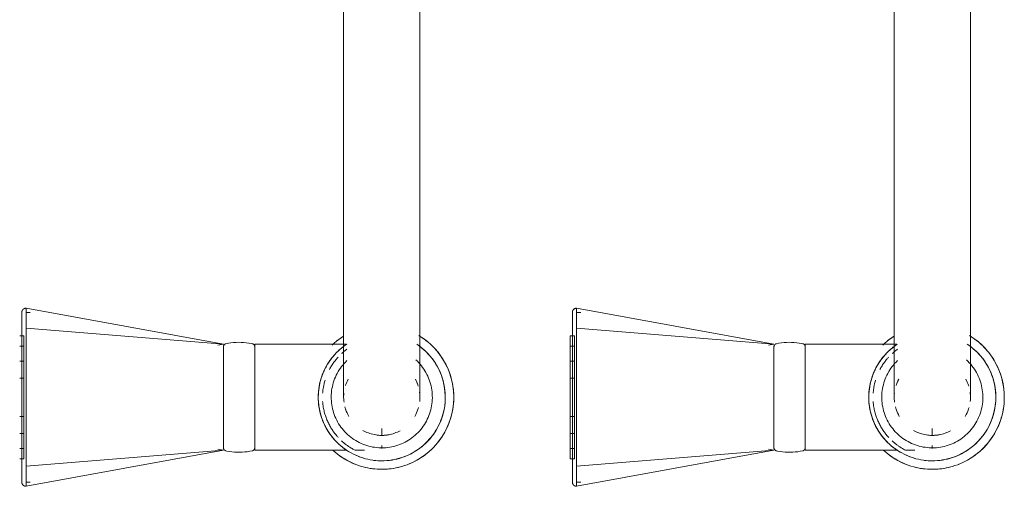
# Model space of a CAD drawing. Header units: millimetres. Extents: x -281 to 121694, y -16481 to 65128.
# Tile 42 of 256: x 14535 to 14767, y 18658 to 18768. Entities that reach past the tile are written whole.
import ezdxf

# ---------------------------------------------------------------- set-up
doc = ezdxf.new("R2010")
doc.units = ezdxf.units.MM
doc.layers.add('A--L74__VasteSanitaireVoorz', color=1, linetype='Continuous', lineweight=5)
doc.layers.add('A--L82__LosseGebruikersInvent', color=1, linetype='Continuous', lineweight=5)

# ---------------------------------------------------------------- blocks, each defined once
blk = doc.blocks.new('NLRS_82_FU_UN_spoekbak_gen_kad - spoelbak dxbxh 900x900x957-V502-L_80_ 16')
at = {"layer": 'A--L74__VasteSanitaireVoorz'}
for p, q in [((37.39, -44.82), (84, -36.32)), ((84, -41.04), (84, -36.32)), ((167.39, -44.82), (214, -36.32)), ((214, -41.04), (214, -36.32)), ((84, -37.32), (83, -37.32)), ((214, -37.32), (213, -37.32)), ((37.39, -44.82), (84, -41.04)), ((84, -73.61), (84, -41.04)), ((167.39, -44.82), (214, -41.04)), ((214, -73.61), (214, -41.04)), ((85.5, -42.82), (84.5, -42.82)), ((84.5, -42.82), (84.5, -71.82)), ((84.5, -42.82), (84.5, -71.82)), ((85.5, -71.82), (85.5, -42.82)), ((85.5, -71.82), (85.5, -42.82)), ((215.5, -42.82), (214.5, -42.82)), ((214.5, -42.82), (214.5, -71.82)), ((214.5, -42.82), (214.5, -71.82)), ((0, -45.25), (0, -45.91)), ((6.3, -44.82), (4.1, -44.82)), ((30, -44.82), (8.29, -44.82)), ((30, -69.82), (30, -44.82)), ((38.71, -45.05), (37.39, -44.82)), ((37.39, -45.25), (37.39, -69.4)), ((85.5, -45.24), (84.5, -45.24)), ((84.5, -45.24), (84.5, -69.41)), ((84.5, -45.24), (84.5, -69.41)), ((84.5, -69.41), (84.5, -45.24)), ((84.5, -69.41), (84.5, -45.24)), ((85.5, -69.41), (85.5, -45.24)), ((85.5, -69.41), (85.5, -45.24)), ((85.5, -45.24), (85.5, -69.41)), ((85.5, -45.24), (85.5, -69.41)), ((130, -45.25), (130, -45.91)), ((136.3, -44.82), (134.1, -44.82)), ((160, -44.82), (138.29, -44.82)), ((160, -69.82), (160, -44.82)), ((168.71, -45.05), (167.39, -44.82)), ((167.39, -45.25), (167.39, -69.4)), ((215.5, -45.24), (214.5, -45.24)), ((214.5, -45.24), (214.5, -69.41)), ((214.5, -45.24), (214.5, -69.41)), ((214.5, -69.41), (214.5, -45.24)), ((214.5, -69.41), (214.5, -45.24)), ((0, -48.49), (0, -49.97)), ((85.5, -48.79), (84.5, -48.79)), ((84.5, -48.79), (84.5, -65.85)), ((84.5, -48.79), (84.5, -65.85)), ((84.5, -65.85), (84.5, -48.79)), ((84.5, -65.85), (84.5, -48.79)), ((85.5, -65.85), (85.5, -48.79)), ((85.5, -65.85), (85.5, -48.79)), ((85.5, -48.79), (85.5, -65.85)), ((85.5, -48.79), (85.5, -65.85)), ((130, -48.49), (130, -49.97)), ((215.5, -48.79), (214.5, -48.79)), ((214.5, -48.79), (214.5, -65.85)), ((214.5, -48.79), (214.5, -65.85)), ((214.5, -65.85), (214.5, -48.79)), ((214.5, -65.85), (214.5, -48.79)), ((85.5, -52.79), (84.5, -52.79)), ((84.5, -52.79), (84.5, -61.86)), ((84.5, -52.79), (84.5, -61.86)), ((84.5, -61.86), (84.5, -52.79)), ((84.5, -61.86), (84.5, -52.79)), ((85.5, -61.86), (85.5, -52.79)), ((85.5, -61.86), (85.5, -52.79)), ((85.5, -52.79), (85.5, -61.86)), ((85.5, -52.79), (85.5, -61.86)), ((215.5, -52.79), (214.5, -52.79)), ((214.5, -52.79), (214.5, -61.86)), ((214.5, -52.79), (214.5, -61.86)), ((214.5, -61.86), (214.5, -52.79)), ((214.5, -61.86), (214.5, -52.79)), ((84, -59.18), (84, -55.47)), ((214, -59.18), (214, -55.47)), ((84.5, -61.86), (85.5, -61.86)), ((214.5, -61.86), (215.5, -61.86)), ((84.5, -65.85), (85.5, -65.85)), ((214.5, -65.85), (215.5, -65.85)), ((37.39, -69.82), (38.71, -69.6)), ((84.5, -69.41), (85.5, -69.41)), ((167.39, -69.82), (168.71, -69.6)), ((214.5, -69.41), (215.5, -69.41)), ((8.39, -69.82), (30, -69.82)), ((37.39, -69.82), (84, -78.33)), ((37.39, -69.82), (84, -73.61)), ((84.5, -71.82), (85.5, -71.82)), ((138.39, -69.82), (160, -69.82)), ((167.39, -69.82), (214, -78.33)), ((167.39, -69.82), (214, -73.61)), ((214.5, -71.82), (215.5, -71.82)), ((84, -78.33), (84, -73.61)), ((214, -78.33), (214, -73.61)), ((83, -77.33), (84, -77.33)), ((213, -77.33), (214, -77.33)), ((-9, -87.32), (-9, -177.32)), ((9, -177.32), (9, -87.32)), ((121, -87.32), (121, -177.32)), ((139, -177.32), (139, -87.32))]:
    blk.add_line(p, q, dxfattribs=at)
at = {"layer": 'A--L74__VasteSanitaireVoorz', "flags": 128}
for points in [[(84, -36.32), (84.04, -36.32), (84.08, -36.32), (84.12, -36.33), (84.16, -36.33), (84.2, -36.34), (84.24, -36.35), (84.28, -36.36), (84.31, -36.37), (84.35, -36.38), (84.39, -36.4), (84.43, -36.41), (84.46, -36.43), (84.5, -36.45), (84.53, -36.47), (84.56, -36.49), (84.6, -36.52), (84.63, -36.54), (84.66, -36.57), (84.69, -36.59), (84.72, -36.62), (84.74, -36.65), (84.77, -36.68), (84.8, -36.71), (84.82, -36.75), (84.84, -36.78), (84.86, -36.81), (84.88, -36.85), (84.9, -36.88), (84.92, -36.92), (84.93, -36.96), (84.95, -36.99), (84.96, -37.03), (84.97, -37.07), (84.98, -37.11), (84.99, -37.15), (84.99, -37.19), (85, -37.23), (85, -37.27), (85, -37.31), (85, -37.32)], [(214, -36.32), (214.04, -36.32), (214.08, -36.32), (214.12, -36.33), (214.16, -36.33), (214.2, -36.34), (214.24, -36.35), (214.28, -36.36), (214.31, -36.37), (214.35, -36.38), (214.39, -36.4), (214.43, -36.41), (214.46, -36.43), (214.5, -36.45), (214.53, -36.47), (214.56, -36.49), (214.6, -36.52), (214.63, -36.54), (214.66, -36.57), (214.69, -36.59), (214.72, -36.62), (214.74, -36.65), (214.77, -36.68), (214.8, -36.71), (214.82, -36.75), (214.84, -36.78), (214.86, -36.81), (214.88, -36.85), (214.9, -36.88), (214.92, -36.92), (214.93, -36.96), (214.95, -36.99), (214.96, -37.03), (214.97, -37.07), (214.98, -37.11), (214.99, -37.15), (214.99, -37.19), (215, -37.23), (215, -37.27), (215, -37.31), (215, -37.32)], [(85, -37.32), (85, -37.32), (85, -37.34), (85, -37.36), (85, -37.4), (85, -37.43)], [(85, -41.36), (85, -41.14), (85, -40.92), (85, -40.7), (85, -40.49), (85, -40.28), (85, -40.07), (85, -39.87), (85, -39.68), (85, -39.49), (85, -39.31), (85, -39.13), (85, -38.97), (85, -38.8), (85, -38.65), (85, -38.5), (85, -38.36), (85, -38.23), (85, -38.11), (85, -37.99), (85, -37.89), (85, -37.79), (85, -37.7), (85, -37.62), (85, -37.55), (85, -37.49), (85, -37.44), (85, -37.39), (85, -37.36), (85, -37.34), (85, -37.32), (85, -37.32)], [(85, -37.43), (85, -37.84), (85, -38.33), (85, -38.89), (85, -39.53), (85, -40.24), (85, -41.03), (85, -41.88), (85, -42.81), (85, -43.8), (85, -44.86), (85, -45.99), (85, -47.18), (85, -48.43), (85, -49.74), (85, -51.11), (85, -52.53), (85, -53.39)], [(215, -37.32), (215, -37.32), (215, -37.34), (215, -37.36), (215, -37.4), (215, -37.43)], [(215, -41.36), (215, -41.14), (215, -40.92), (215, -40.7), (215, -40.49), (215, -40.28), (215, -40.07), (215, -39.87), (215, -39.68), (215, -39.49), (215, -39.31), (215, -39.13), (215, -38.97), (215, -38.8), (215, -38.65), (215, -38.5), (215, -38.36), (215, -38.23), (215, -38.11), (215, -37.99), (215, -37.89), (215, -37.79), (215, -37.7), (215, -37.62), (215, -37.55), (215, -37.49), (215, -37.44), (215, -37.39), (215, -37.36), (215, -37.34), (215, -37.32), (215, -37.32)], [(215, -37.43), (215, -37.84), (215, -38.33), (215, -38.89), (215, -39.53), (215, -40.24), (215, -41.03), (215, -41.88), (215, -42.81), (215, -43.8), (215, -44.86), (215, -45.99), (215, -47.18), (215, -48.43), (215, -49.74), (215, -51.11), (215, -52.53), (215, -53.39)], [(0, -40.32), (-0.68, -40.34), (-1.36, -40.38), (-2.04, -40.45), (-2.71, -40.54), (-3.38, -40.66), (-4.04, -40.81), (-4.7, -40.99), (-5.35, -41.19), (-5.99, -41.41), (-6.62, -41.67), (-7.24, -41.94), (-7.85, -42.25), (-8.45, -42.57), (-9.03, -42.92), (-9.6, -43.29), (-10.15, -43.69), (-10.69, -44.11), (-11.21, -44.54), (-11.71, -45), (-12.2, -45.48), (-12.66, -45.98), (-13.1, -46.49), (-13.53, -47.03), (-13.93, -47.57), (-14.31, -48.14), (-14.66, -48.72), (-14.99, -49.31), (-15.3, -49.92), (-15.59, -50.54), (-15.84, -51.16), (-16.08, -51.8), (-16.29, -52.45), (-16.47, -53.11), (-16.62, -53.77), (-16.75, -54.43), (-16.85, -55.11), (-16.93, -55.78), (-16.98, -56.46), (-17, -57.14), (-16.99, -57.82), (-16.96, -58.5), (-16.9, -59.18), (-16.81, -59.85), (-16.7, -60.52), (-16.56, -61.19), (-16.39, -61.85), (-16.19, -62.5), (-15.97, -63.14), (-15.73, -63.77), (-15.46, -64.4), (-15.16, -65.01), (-14.84, -65.61), (-14.5, -66.2), (-14.13, -66.77), (-13.74, -67.33), (-13.33, -67.87), (-12.9, -68.39), (-12.45, -68.9), (-11.97, -69.39), (-11.48, -69.86), (-10.97, -70.31), (-10.44, -70.74), (-9.9, -71.14), (-9.34, -71.53), (-8.76, -71.89)], [(11.48, -44.79), (10.97, -44.34), (10.44, -43.91), (9.9, -43.5), (9.34, -43.12), (8.76, -42.76), (8.17, -42.42), (7.57, -42.1), (6.96, -41.81), (6.33, -41.55), (5.69, -41.31), (5.05, -41.09), (4.4, -40.9), (3.74, -40.74), (3.07, -40.6), (2.4, -40.49), (1.72, -40.41), (1.05, -40.36), (0.37, -40.33), (0, -40.32)], [(85, -73.28), (85, -71.42), (85, -69.53), (85, -67.62), (85, -65.7), (85, -63.76), (85, -61.81), (85, -59.86), (85, -57.9), (85, -55.94), (85, -53.98), (85, -52.03), (85, -50.09), (85, -48.15), (85, -46.24), (85, -44.34), (85, -42.46), (85, -41.36)], [(130, -40.32), (129.32, -40.34), (128.64, -40.38), (127.96, -40.45), (127.29, -40.54), (126.62, -40.66), (125.96, -40.81), (125.3, -40.99), (124.65, -41.19), (124.01, -41.41), (123.38, -41.67), (122.76, -41.94), (122.15, -42.25), (121.55, -42.57), (120.97, -42.92), (120.4, -43.29), (119.85, -43.69), (119.31, -44.11), (118.79, -44.54), (118.29, -45), (117.8, -45.48), (117.34, -45.98), (116.9, -46.49), (116.47, -47.03), (116.07, -47.57), (115.69, -48.14), (115.34, -48.72), (115.01, -49.31), (114.7, -49.92), (114.41, -50.54), (114.16, -51.16), (113.92, -51.8), (113.71, -52.45), (113.53, -53.11), (113.38, -53.77), (113.25, -54.43), (113.15, -55.11), (113.07, -55.78), (113.02, -56.46), (113, -57.14), (113.01, -57.82), (113.04, -58.5), (113.1, -59.18), (113.19, -59.85), (113.3, -60.52), (113.44, -61.19), (113.61, -61.85), (113.81, -62.5), (114.03, -63.14), (114.27, -63.77), (114.54, -64.4), (114.84, -65.01), (115.16, -65.61), (115.5, -66.2), (115.87, -66.77), (116.26, -67.33), (116.67, -67.87), (117.1, -68.39), (117.55, -68.9), (118.03, -69.39), (118.52, -69.86), (119.03, -70.31), (119.56, -70.74), (120.1, -71.14), (120.66, -71.53), (121.24, -71.89)], [(141.48, -44.79), (140.97, -44.34), (140.44, -43.91), (139.9, -43.5), (139.34, -43.12), (138.76, -42.76), (138.17, -42.42), (137.57, -42.1), (136.96, -41.81), (136.33, -41.55), (135.69, -41.31), (135.05, -41.09), (134.4, -40.9), (133.74, -40.74), (133.07, -40.6), (132.4, -40.49), (131.72, -40.41), (131.05, -40.36), (130.37, -40.33), (130, -40.32)], [(215, -73.28), (215, -71.42), (215, -69.53), (215, -67.62), (215, -65.7), (215, -63.76), (215, -61.81), (215, -59.86), (215, -57.9), (215, -55.94), (215, -53.98), (215, -52.03), (215, -50.09), (215, -48.15), (215, -46.24), (215, -44.34), (215, -42.46), (215, -41.36)], [(0, -42.32), (-0.6, -42.34), (-1.2, -42.37), (-1.8, -42.43), (-2.39, -42.52), (-2.98, -42.62), (-3.57, -42.75), (-4.15, -42.91), (-4.72, -43.09), (-5.28, -43.29), (-5.84, -43.51), (-6.39, -43.75), (-6.93, -44.02), (-7.45, -44.31), (-7.97, -44.62), (-8.47, -44.94), (-8.96, -45.29), (-9.43, -45.66), (-9.89, -46.05), (-10.33, -46.45), (-10.76, -46.87), (-11.17, -47.31), (-11.56, -47.77), (-11.93, -48.24), (-12.29, -48.72), (-12.62, -49.22), (-12.94, -49.73), (-13.23, -50.25), (-13.5, -50.79), (-13.75, -51.33), (-13.98, -51.89), (-14.19, -52.45), (-14.37, -53.02), (-14.53, -53.6), (-14.67, -54.19), (-14.78, -54.77), (-14.87, -55.37), (-14.94, -55.96), (-14.98, -56.56), (-15, -57.16), (-14.99, -57.76), (-14.96, -58.36), (-14.91, -58.96), (-14.83, -59.55), (-14.73, -60.15), (-14.61, -60.73), (-14.46, -61.31), (-14.29, -61.89), (-14.09, -62.46), (-13.88, -63.02), (-13.64, -63.57), (-13.38, -64.11), (-13.1, -64.64), (-12.79, -65.15), (-12.47, -65.66), (-12.13, -66.15), (-11.76, -66.63), (-11.38, -67.09), (-10.98, -67.54), (-10.57, -67.97), (-10.13, -68.38), (-9.68, -68.78), (-9.22, -69.16), (-8.73, -69.52), (-8.24, -69.86)], [(8.47, -69.7), (8.96, -69.36), (9.43, -68.99), (9.89, -68.6), (10.33, -68.2), (10.76, -67.77), (11.17, -67.34), (11.56, -66.88), (11.93, -66.41), (12.29, -65.93), (12.62, -65.43), (12.94, -64.92), (13.23, -64.39), (13.5, -63.86), (13.75, -63.31), (13.98, -62.76), (14.19, -62.2), (14.37, -61.62), (14.53, -61.05), (14.67, -60.46), (14.78, -59.87), (14.87, -59.28), (14.94, -58.68), (14.98, -58.09), (15, -57.49), (14.99, -56.89), (14.96, -56.29), (14.91, -55.69), (14.83, -55.09), (14.73, -54.5), (14.61, -53.92), (14.46, -53.33), (14.29, -52.76), (14.09, -52.19), (13.88, -51.63), (13.64, -51.08), (13.38, -50.54), (13.1, -50.01), (12.79, -49.49), (12.47, -48.99), (12.13, -48.5), (11.76, -48.02), (11.38, -47.56), (10.98, -47.11), (10.57, -46.68), (10.13, -46.26), (9.68, -45.87), (9.22, -45.49), (8.73, -45.13), (8.24, -44.79), (7.73, -44.47), (7.21, -44.17), (6.68, -43.89), (6.14, -43.64), (5.59, -43.4), (5.02, -43.19), (4.46, -43), (3.88, -42.83), (3.3, -42.69), (2.71, -42.57), (2.12, -42.47), (1.52, -42.4), (0.92, -42.35), (0.32, -42.33), (0, -42.32)], [(130, -42.32), (129.4, -42.34), (128.8, -42.37), (128.2, -42.43), (127.61, -42.52), (127.02, -42.62), (126.43, -42.75), (125.85, -42.91), (125.28, -43.09), (124.72, -43.29), (124.16, -43.51), (123.61, -43.75), (123.07, -44.02), (122.55, -44.31), (122.03, -44.62), (121.53, -44.94), (121.04, -45.29), (120.57, -45.66), (120.11, -46.05), (119.67, -46.45), (119.24, -46.87), (118.83, -47.31), (118.44, -47.77), (118.07, -48.24), (117.71, -48.72), (117.38, -49.22), (117.06, -49.73), (116.77, -50.25), (116.5, -50.79), (116.25, -51.33), (116.02, -51.89), (115.81, -52.45), (115.63, -53.02), (115.47, -53.6), (115.33, -54.19), (115.22, -54.77), (115.13, -55.37), (115.06, -55.96), (115.02, -56.56), (115, -57.16), (115.01, -57.76), (115.04, -58.36), (115.09, -58.96), (115.17, -59.55), (115.27, -60.15), (115.39, -60.73), (115.54, -61.31), (115.71, -61.89), (115.91, -62.46), (116.12, -63.02), (116.36, -63.57), (116.62, -64.11), (116.9, -64.64), (117.21, -65.15), (117.53, -65.66), (117.87, -66.15), (118.24, -66.63), (118.62, -67.09), (119.02, -67.54), (119.43, -67.97), (119.87, -68.38), (120.32, -68.78), (120.78, -69.16), (121.27, -69.52), (121.76, -69.86)], [(138.47, -69.7), (138.96, -69.36), (139.43, -68.99), (139.89, -68.6), (140.33, -68.2), (140.76, -67.77), (141.17, -67.34), (141.56, -66.88), (141.93, -66.41), (142.29, -65.93), (142.62, -65.43), (142.94, -64.92), (143.23, -64.39), (143.5, -63.86), (143.75, -63.31), (143.98, -62.76), (144.19, -62.2), (144.37, -61.62), (144.53, -61.05), (144.67, -60.46), (144.78, -59.87), (144.87, -59.28), (144.94, -58.68), (144.98, -58.09), (145, -57.49), (144.99, -56.89), (144.96, -56.29), (144.91, -55.69), (144.83, -55.09), (144.73, -54.5), (144.61, -53.92), (144.46, -53.33), (144.29, -52.76), (144.09, -52.19), (143.88, -51.63), (143.64, -51.08), (143.38, -50.54), (143.1, -50.01), (142.79, -49.49), (142.47, -48.99), (142.13, -48.5), (141.76, -48.02), (141.38, -47.56), (140.98, -47.11), (140.57, -46.68), (140.13, -46.26), (139.68, -45.87), (139.22, -45.49), (138.73, -45.13), (138.24, -44.79), (137.73, -44.47), (137.21, -44.17), (136.68, -43.89), (136.14, -43.64), (135.59, -43.4), (135.02, -43.19), (134.46, -43), (133.88, -42.83), (133.3, -42.69), (132.71, -42.57), (132.12, -42.47), (131.52, -42.4), (130.92, -42.35), (130.32, -42.33), (130, -42.32)], [(0, -45.39), (-0.48, -45.4), (-0.95, -45.42), (-1.43, -45.47), (-1.9, -45.54), (-2.37, -45.62), (-2.84, -45.73), (-3.3, -45.85), (-3.76, -45.99), (-4.21, -46.15), (-4.65, -46.33), (-5.08, -46.52), (-5.51, -46.74), (-5.93, -46.96), (-6.34, -47.21), (-6.74, -47.47), (-7.13, -47.75), (-7.51, -48.04), (-7.87, -48.35), (-8.22, -48.67), (-8.56, -49.01), (-8.89, -49.36), (-9.2, -49.72), (-9.5, -50.09), (-9.78, -50.48), (-10.05, -50.87), (-10.3, -51.28), (-10.53, -51.7), (-10.75, -52.12), (-10.94, -52.56), (-11.13, -53), (-11.29, -53.45), (-11.44, -53.9), (-11.56, -54.36), (-11.67, -54.83), (-11.76, -55.29), (-11.84, -55.77), (-11.89, -56.24), (-11.92, -56.72), (-11.94, -57.2), (-11.93, -57.67), (-11.91, -58.15), (-11.87, -58.63), (-11.81, -59.1), (-11.72, -59.57), (-11.63, -60.04), (-11.51, -60.5), (-11.37, -60.96), (-11.22, -61.41), (-11.05, -61.85), (-10.86, -62.29), (-10.65, -62.72), (-10.42, -63.14), (-10.18, -63.56), (-9.93, -63.96), (-9.65, -64.35), (-9.36, -64.73), (-9.06, -65.1), (-8.74, -65.45), (-8.41, -65.8), (-8.06, -66.13)], [(8.22, -65.98), (8.56, -65.64), (8.89, -65.29), (9.2, -64.93), (9.5, -64.56), (9.78, -64.17), (10.05, -63.77), (10.3, -63.37), (10.53, -62.95), (10.75, -62.53), (10.94, -62.09), (11.13, -61.65), (11.29, -61.2), (11.44, -60.75), (11.56, -60.29), (11.67, -59.82), (11.76, -59.35), (11.84, -58.88), (11.89, -58.41), (11.92, -57.93), (11.94, -57.45), (11.93, -56.98), (11.91, -56.5), (11.87, -56.02), (11.81, -55.55), (11.72, -55.08), (11.63, -54.61), (11.51, -54.15), (11.37, -53.69), (11.22, -53.24), (11.05, -52.79), (10.86, -52.36), (10.65, -51.93), (10.42, -51.5), (10.18, -51.09), (9.93, -50.69), (9.65, -50.3), (9.36, -49.92), (9.06, -49.55), (8.74, -49.19), (8.41, -48.85), (8.06, -48.52), (7.71, -48.21), (7.33, -47.9), (6.95, -47.62), (6.56, -47.35), (6.15, -47.09), (5.74, -46.86), (5.32, -46.64), (4.89, -46.43), (4.45, -46.24), (4, -46.08), (3.55, -45.92), (3.09, -45.79), (2.62, -45.68), (2.16, -45.58), (1.68, -45.51), (1.21, -45.45), (0.73, -45.41), (0.26, -45.39), (0, -45.39)], [(30, -45.42), (30, -45.39), (30, -45.36), (30.01, -45.33), (30.01, -45.3), (30.01, -45.27), (30.02, -45.24), (30.03, -45.21), (30.04, -45.18), (30.05, -45.16), (30.06, -45.13), (30.07, -45.1), (30.08, -45.07), (30.1, -45.05), (30.11, -45.02), (30.13, -45), (30.15, -44.97), (30.17, -44.95), (30.19, -44.92), (30.21, -44.9), (30.23, -44.88), (30.25, -44.86), (30.27, -44.84), (30.3, -44.82), (30.32, -44.8), (30.34, -44.79), (30.37, -44.77), (30.4, -44.76), (30.42, -44.74), (30.45, -44.73), (30.48, -44.72), (30.51, -44.71), (30.53, -44.7), (30.56, -44.69), (30.59, -44.69)], [(30, -45.42), (30, -45.43), (30, -45.46), (30, -45.5), (30, -45.57), (30, -45.66), (30, -45.76), (30, -45.88), (30, -46.02), (30, -46.18), (30, -46.36), (30, -46.55), (30, -46.76), (30, -46.99), (30, -47.24), (30, -47.5), (30, -47.78), (30, -48.07), (30, -48.37), (30, -48.7), (30, -49.03), (30, -49.38), (30, -49.74), (30, -50.11), (30, -50.5), (30, -50.89), (30, -51.3), (30, -51.71), (30, -52.14), (30, -52.57), (30, -53.01), (30, -53.46), (30, -53.91), (30, -54.37), (30, -54.83), (30, -55.3), (30, -55.77), (30, -56.24), (30, -56.72), (30, -57.2), (30, -57.67), (30, -58.15), (30, -58.62), (30, -59.09), (30, -59.56), (30, -60.03), (30, -60.49), (30, -60.95), (30, -61.4), (30, -61.84), (30, -62.28), (30, -62.71), (30, -63.13), (30, -63.54), (30, -63.94), (30, -64.33), (30, -64.71), (30, -65.08), (30, -65.43), (30, -65.77), (30, -66.1), (30, -66.42), (30, -66.72), (30, -67), (30, -67.27), (30, -67.52), (30, -67.76), (30, -67.98), (30, -68.19), (30, -68.37), (30, -68.54), (30, -68.69), (30, -68.82), (30, -68.94), (30, -69.03), (30, -69.11), (30, -69.17), (30, -69.21), (30, -69.23), (30, -69.23)], [(30, -46.46), (30, -46.28), (30, -46.11), (30, -45.96), (30, -45.82), (30, -45.71), (30, -45.62), (30, -45.54), (30, -45.48), (30, -45.44), (30, -45.42), (30, -45.42)], [(30.59, -44.69), (31.18, -44.57), (31.78, -44.48), (32.37, -44.42), (32.97, -44.38), (33.57, -44.36), (34.17, -44.37), (34.77, -44.4), (35.37, -44.45), (35.96, -44.53), (36.55, -44.64), (36.8, -44.69)], [(36.8, -44.69), (36.83, -44.69), (36.86, -44.7), (36.88, -44.71), (36.91, -44.72), (36.94, -44.73), (36.97, -44.74), (36.99, -44.76), (37.02, -44.77), (37.05, -44.79), (37.07, -44.8), (37.1, -44.82), (37.12, -44.84), (37.14, -44.86), (37.16, -44.88), (37.18, -44.9), (37.21, -44.92), (37.22, -44.95), (37.24, -44.97), (37.26, -44.99), (37.28, -45.02), (37.29, -45.05), (37.31, -45.07), (37.32, -45.1), (37.33, -45.13), (37.34, -45.15), (37.35, -45.18), (37.36, -45.21), (37.37, -45.24), (37.38, -45.27), (37.38, -45.3), (37.39, -45.33), (37.39, -45.36), (37.39, -45.39), (37.39, -45.42)], [(37.39, -69.23), (37.39, -69.22), (37.39, -69.19), (37.39, -69.14), (37.39, -69.08), (37.39, -68.99), (37.39, -68.89), (37.39, -68.77), (37.39, -68.62), (37.39, -68.47), (37.39, -68.29), (37.39, -68.09), (37.39, -67.88), (37.39, -67.66), (37.39, -67.41), (37.39, -67.15), (37.39, -66.87), (37.39, -66.58), (37.39, -66.27), (37.39, -65.95), (37.39, -65.62), (37.39, -65.27), (37.39, -64.91), (37.39, -64.54), (37.39, -64.15), (37.39, -63.76), (37.39, -63.35), (37.39, -62.93), (37.39, -62.51), (37.39, -62.08), (37.39, -61.64), (37.39, -61.19), (37.39, -60.74), (37.39, -60.28), (37.39, -59.81), (37.39, -59.35), (37.39, -58.88), (37.39, -58.4), (37.39, -57.93), (37.39, -57.45), (37.39, -56.98), (37.39, -56.5), (37.39, -56.03), (37.39, -55.55), (37.39, -55.08), (37.39, -54.62), (37.39, -54.16), (37.39, -53.7), (37.39, -53.25), (37.39, -52.81), (37.39, -52.37), (37.39, -51.94), (37.39, -51.52), (37.39, -51.11), (37.39, -50.71), (37.39, -50.32), (37.39, -49.94), (37.39, -49.57), (37.39, -49.22), (37.39, -48.87), (37.39, -48.55), (37.39, -48.23), (37.39, -47.93), (37.39, -47.65), (37.39, -47.38), (37.39, -47.12), (37.39, -46.89), (37.39, -46.67), (37.39, -46.46), (37.39, -46.28), (37.39, -46.11), (37.39, -45.96), (37.39, -45.82), (37.39, -45.71), (37.39, -45.62), (37.39, -45.54), (37.39, -45.48), (37.39, -45.44), (37.39, -45.42), (37.39, -45.42)], [(37.39, -45.42), (37.39, -45.43), (37.39, -45.46), (37.39, -45.5), (37.39, -45.57), (37.39, -45.66), (37.39, -45.76), (37.39, -45.88), (37.39, -46.02), (37.39, -46.18), (37.39, -46.36)], [(130, -45.39), (129.52, -45.4), (129.05, -45.42), (128.57, -45.47), (128.1, -45.54), (127.63, -45.62), (127.16, -45.73), (126.7, -45.85), (126.24, -45.99), (125.79, -46.15), (125.35, -46.33), (124.92, -46.52), (124.49, -46.74), (124.07, -46.96), (123.66, -47.21), (123.26, -47.47), (122.87, -47.75), (122.49, -48.04), (122.13, -48.35), (121.78, -48.67), (121.44, -49.01), (121.11, -49.36), (120.8, -49.72), (120.5, -50.09), (120.22, -50.48), (119.95, -50.87), (119.7, -51.28), (119.47, -51.7), (119.25, -52.12), (119.06, -52.56), (118.87, -53), (118.71, -53.45), (118.56, -53.9), (118.44, -54.36), (118.33, -54.83), (118.24, -55.29), (118.16, -55.77), (118.11, -56.24), (118.08, -56.72), (118.06, -57.2), (118.07, -57.67), (118.09, -58.15), (118.13, -58.63), (118.19, -59.1), (118.28, -59.57), (118.37, -60.04), (118.49, -60.5), (118.63, -60.96), (118.78, -61.41), (118.95, -61.85), (119.14, -62.29), (119.35, -62.72), (119.58, -63.14), (119.82, -63.56), (120.07, -63.96), (120.35, -64.35), (120.64, -64.73), (120.94, -65.1), (121.26, -65.45), (121.59, -65.8), (121.94, -66.13)], [(138.22, -65.98), (138.56, -65.64), (138.89, -65.29), (139.2, -64.93), (139.5, -64.56), (139.78, -64.17), (140.05, -63.77), (140.3, -63.37), (140.53, -62.95), (140.75, -62.53), (140.94, -62.09), (141.13, -61.65), (141.29, -61.2), (141.44, -60.75), (141.56, -60.29), (141.67, -59.82), (141.76, -59.35), (141.84, -58.88), (141.89, -58.41), (141.92, -57.93), (141.94, -57.45), (141.93, -56.98), (141.91, -56.5), (141.87, -56.02), (141.81, -55.55), (141.72, -55.08), (141.63, -54.61), (141.51, -54.15), (141.37, -53.69), (141.22, -53.24), (141.05, -52.79), (140.86, -52.36), (140.65, -51.93), (140.42, -51.5), (140.18, -51.09), (139.93, -50.69), (139.65, -50.3), (139.36, -49.92), (139.06, -49.55), (138.74, -49.19), (138.41, -48.85), (138.06, -48.52), (137.71, -48.21), (137.33, -47.9), (136.95, -47.62), (136.56, -47.35), (136.15, -47.09), (135.74, -46.86), (135.32, -46.64), (134.89, -46.43), (134.45, -46.24), (134, -46.08), (133.55, -45.92), (133.09, -45.79), (132.62, -45.68), (132.16, -45.58), (131.68, -45.51), (131.21, -45.45), (130.73, -45.41), (130.26, -45.39), (130, -45.39)], [(160, -45.42), (160, -45.39), (160, -45.36), (160.01, -45.33), (160.01, -45.3), (160.01, -45.27), (160.02, -45.24), (160.03, -45.21), (160.04, -45.18), (160.05, -45.16), (160.06, -45.13), (160.07, -45.1), (160.08, -45.07), (160.1, -45.05), (160.11, -45.02), (160.13, -45), (160.15, -44.97), (160.17, -44.95), (160.19, -44.92), (160.21, -44.9), (160.23, -44.88), (160.25, -44.86), (160.27, -44.84), (160.3, -44.82), (160.32, -44.8), (160.34, -44.79), (160.37, -44.77), (160.4, -44.76), (160.42, -44.74), (160.45, -44.73), (160.48, -44.72), (160.51, -44.71), (160.53, -44.7), (160.56, -44.69), (160.59, -44.69)], [(160, -45.42), (160, -45.43), (160, -45.46), (160, -45.5), (160, -45.57), (160, -45.66), (160, -45.76), (160, -45.88), (160, -46.02), (160, -46.18), (160, -46.36), (160, -46.55), (160, -46.76), (160, -46.99), (160, -47.24), (160, -47.5), (160, -47.78), (160, -48.07), (160, -48.37), (160, -48.7), (160, -49.03), (160, -49.38), (160, -49.74), (160, -50.11), (160, -50.5), (160, -50.89), (160, -51.3), (160, -51.71), (160, -52.14), (160, -52.57), (160, -53.01), (160, -53.46), (160, -53.91), (160, -54.37), (160, -54.83), (160, -55.3), (160, -55.77), (160, -56.24), (160, -56.72), (160, -57.2), (160, -57.67), (160, -58.15), (160, -58.62), (160, -59.09), (160, -59.56), (160, -60.03), (160, -60.49), (160, -60.95), (160, -61.4), (160, -61.84), (160, -62.28), (160, -62.71), (160, -63.13), (160, -63.54), (160, -63.94), (160, -64.33), (160, -64.71), (160, -65.08), (160, -65.43), (160, -65.77), (160, -66.1), (160, -66.42), (160, -66.72), (160, -67), (160, -67.27), (160, -67.52), (160, -67.76), (160, -67.98), (160, -68.19), (160, -68.37), (160, -68.54), (160, -68.69), (160, -68.82), (160, -68.94), (160, -69.03), (160, -69.11), (160, -69.17), (160, -69.21), (160, -69.23), (160, -69.23)], [(160, -46.46), (160, -46.28), (160, -46.11), (160, -45.96), (160, -45.82), (160, -45.71), (160, -45.62), (160, -45.54), (160, -45.48), (160, -45.44), (160, -45.42), (160, -45.42)], [(160.59, -44.69), (161.18, -44.57), (161.78, -44.48), (162.37, -44.42), (162.97, -44.38), (163.57, -44.36), (164.17, -44.37), (164.77, -44.4), (165.37, -44.45), (165.96, -44.53), (166.55, -44.64), (166.8, -44.69)], [(166.8, -44.69), (166.83, -44.69), (166.86, -44.7), (166.88, -44.71), (166.91, -44.72), (166.94, -44.73), (166.97, -44.74), (166.99, -44.76), (167.02, -44.77), (167.05, -44.79), (167.07, -44.8), (167.1, -44.82), (167.12, -44.84), (167.14, -44.86), (167.16, -44.88), (167.18, -44.9), (167.21, -44.92), (167.22, -44.95), (167.24, -44.97), (167.26, -44.99), (167.28, -45.02), (167.29, -45.05), (167.31, -45.07), (167.32, -45.1), (167.33, -45.13), (167.34, -45.15), (167.35, -45.18), (167.36, -45.21), (167.37, -45.24), (167.38, -45.27), (167.38, -45.3), (167.39, -45.33), (167.39, -45.36), (167.39, -45.39), (167.39, -45.42)], [(167.39, -69.23), (167.39, -69.22), (167.39, -69.19), (167.39, -69.14), (167.39, -69.08), (167.39, -68.99), (167.39, -68.89), (167.39, -68.77), (167.39, -68.62), (167.39, -68.47), (167.39, -68.29), (167.39, -68.09), (167.39, -67.88), (167.39, -67.66), (167.39, -67.41), (167.39, -67.15), (167.39, -66.87), (167.39, -66.58), (167.39, -66.27), (167.39, -65.95), (167.39, -65.62), (167.39, -65.27), (167.39, -64.91), (167.39, -64.54), (167.39, -64.15), (167.39, -63.76), (167.39, -63.35), (167.39, -62.93), (167.39, -62.51), (167.39, -62.08), (167.39, -61.64), (167.39, -61.19), (167.39, -60.74), (167.39, -60.28), (167.39, -59.81), (167.39, -59.35), (167.39, -58.88), (167.39, -58.4), (167.39, -57.93), (167.39, -57.45), (167.39, -56.98), (167.39, -56.5), (167.39, -56.03), (167.39, -55.55), (167.39, -55.08), (167.39, -54.62), (167.39, -54.16), (167.39, -53.7), (167.39, -53.25), (167.39, -52.81), (167.39, -52.37), (167.39, -51.94), (167.39, -51.52), (167.39, -51.11), (167.39, -50.71), (167.39, -50.32), (167.39, -49.94), (167.39, -49.57), (167.39, -49.22), (167.39, -48.87), (167.39, -48.55), (167.39, -48.23), (167.39, -47.93), (167.39, -47.65), (167.39, -47.38), (167.39, -47.12), (167.39, -46.89), (167.39, -46.67), (167.39, -46.46), (167.39, -46.28), (167.39, -46.11), (167.39, -45.96), (167.39, -45.82), (167.39, -45.71), (167.39, -45.62), (167.39, -45.54), (167.39, -45.48), (167.39, -45.44), (167.39, -45.42), (167.39, -45.42)], [(167.39, -45.42), (167.39, -45.43), (167.39, -45.46), (167.39, -45.5), (167.39, -45.57), (167.39, -45.66), (167.39, -45.76), (167.39, -45.88), (167.39, -46.02), (167.39, -46.18), (167.39, -46.36)], [(-4.33, -49.43), (-4.01, -49.27), (-3.68, -49.11), (-3.35, -48.97), (-3.01, -48.84), (-2.67, -48.73), (-2.33, -48.63), (-1.98, -48.54), (-1.63, -48.47), (-1.27, -48.41), (-0.91, -48.37), (-0.55, -48.34), (-0.19, -48.33), (0, -48.32)], [(0, -48.32), (0.36, -48.33), (0.72, -48.35), (1.08, -48.39), (1.43, -48.44), (1.79, -48.5), (2.14, -48.58), (2.49, -48.67), (2.83, -48.78), (3.17, -48.9), (3.5, -49.03), (3.83, -49.18), (4.16, -49.34), (4.47, -49.51)], [(125.67, -49.43), (125.99, -49.27), (126.32, -49.11), (126.65, -48.97), (126.99, -48.84), (127.33, -48.73), (127.67, -48.63), (128.02, -48.54), (128.37, -48.47), (128.73, -48.41), (129.09, -48.37), (129.45, -48.34), (129.81, -48.33), (130, -48.32)], [(130, -48.32), (130.36, -48.33), (130.72, -48.35), (131.08, -48.39), (131.43, -48.44), (131.79, -48.5), (132.14, -48.58), (132.49, -48.67), (132.83, -48.78), (133.17, -48.9), (133.5, -49.03), (133.83, -49.18), (134.16, -49.34), (134.47, -49.51)], [(85, -53.39), (85, -53.57), (85, -53.76), (85, -53.96), (85, -54.16), (85, -54.37), (85, -54.58), (85, -54.79), (85, -55.01), (85, -55.24), (85, -55.46), (85, -55.69), (85, -55.92), (85, -56.16), (85, -56.4), (85, -56.63), (85, -56.87), (85, -57.11), (85, -57.35), (85, -57.59), (85, -57.83), (85, -58.07), (85, -58.31), (85, -58.54), (85, -58.78), (85, -59.01), (85, -59.24), (85, -59.46), (85, -59.69), (85, -59.9), (85, -60.12), (85, -60.33), (85, -60.53), (85, -60.73), (85, -60.93), (85, -61.12), (85, -61.26)], [(215, -53.39), (215, -53.57), (215, -53.76), (215, -53.96), (215, -54.16), (215, -54.37), (215, -54.58), (215, -54.79), (215, -55.01), (215, -55.24), (215, -55.46), (215, -55.69), (215, -55.92), (215, -56.16), (215, -56.4), (215, -56.63), (215, -56.87), (215, -57.11), (215, -57.35), (215, -57.59), (215, -57.83), (215, -58.07), (215, -58.31), (215, -58.54), (215, -58.78), (215, -59.01), (215, -59.24), (215, -59.46), (215, -59.69), (215, -59.9), (215, -60.12), (215, -60.33), (215, -60.53), (215, -60.73), (215, -60.93), (215, -61.12), (215, -61.26)], [(-8.68, -54.93), (-8.57, -54.59), (-8.46, -54.24)], [(8.51, -54.4), (8.62, -54.74), (8.72, -55.09)], [(121.32, -54.93), (121.43, -54.59), (121.54, -54.24)], [(138.51, -54.4), (138.62, -54.74), (138.72, -55.09)], [(-8.92, -58.5), (-8.96, -58.14), (-8.99, -57.78), (-9, -57.42), (-9, -57.06), (-8.98, -56.7), (-8.95, -56.34)], [(-9, -57.32), (-9, -57.35), (-9, -57.42), (-9, -57.54), (-9, -57.71), (-9, -57.92), (-9, -58.18), (-9, -58.49), (-9, -58.85), (-9, -59.25), (-9, -59.69), (-9, -60.18), (-9, -60.71), (-9, -61.29), (-9, -61.91), (-9, -62.56), (-9, -63.26), (-9, -64), (-9, -64.77), (-9, -65.58), (-9, -66.42), (-9, -67.3), (-9, -68.21), (-9, -69.15), (-9, -70.12), (-9, -71.11), (-9, -72.14), (-9, -73.18), (-9, -74.25), (-9, -75.34), (-9, -76.45), (-9, -77.58), (-9, -78.72), (-9, -79.88), (-9, -81.05), (-9, -82.22), (-9, -83.41), (-9, -84.6), (-9, -85.8), (-9, -87), (-9, -87.32)], [(8.92, -56.15), (8.96, -56.51), (8.99, -56.87), (9, -57.23), (9, -57.59), (8.98, -57.95), (8.95, -58.3)], [(9, -87.32), (9, -86.12), (9, -84.93), (9, -83.73), (9, -82.54), (9, -81.36), (9, -80.19), (9, -79.03), (9, -77.89), (9, -76.76), (9, -75.64), (9, -74.55), (9, -73.47), (9, -72.42), (9, -71.39), (9, -70.38), (9, -69.41), (9, -68.46), (9, -67.54), (9, -66.66), (9, -65.8), (9, -64.98), (9, -64.2), (9, -63.46), (9, -62.75), (9, -62.08), (9, -61.45), (9, -60.87), (9, -60.32), (9, -59.82), (9, -59.36), (9, -58.95), (9, -58.58), (9, -58.26), (9, -57.99), (9, -57.76), (9, -57.58), (9, -57.45), (9, -57.36), (9, -57.33)], [(121.08, -58.5), (121.04, -58.14), (121.01, -57.78), (121, -57.42), (121, -57.06), (121.02, -56.7), (121.05, -56.34)], [(121, -57.32), (121, -57.35), (121, -57.42), (121, -57.54), (121, -57.71), (121, -57.92), (121, -58.18), (121, -58.49), (121, -58.85), (121, -59.25), (121, -59.69), (121, -60.18), (121, -60.71), (121, -61.29), (121, -61.91), (121, -62.56), (121, -63.26), (121, -64), (121, -64.77), (121, -65.58), (121, -66.42), (121, -67.3), (121, -68.21), (121, -69.15), (121, -70.12), (121, -71.11), (121, -72.14), (121, -73.18), (121, -74.25), (121, -75.34), (121, -76.45), (121, -77.58), (121, -78.72), (121, -79.88), (121, -81.05), (121, -82.22), (121, -83.41), (121, -84.6), (121, -85.8), (121, -87), (121, -87.32)], [(138.92, -56.15), (138.96, -56.51), (138.99, -56.87), (139, -57.23), (139, -57.59), (138.98, -57.95), (138.95, -58.3)], [(139, -87.32), (139, -86.12), (139, -84.93), (139, -83.73), (139, -82.54), (139, -81.36), (139, -80.19), (139, -79.03), (139, -77.89), (139, -76.76), (139, -75.64), (139, -74.55), (139, -73.47), (139, -72.42), (139, -71.39), (139, -70.38), (139, -69.41), (139, -68.46), (139, -67.54), (139, -66.66), (139, -65.8), (139, -64.98), (139, -64.2), (139, -63.46), (139, -62.75), (139, -62.08), (139, -61.45), (139, -60.87), (139, -60.32), (139, -59.82), (139, -59.36), (139, -58.95), (139, -58.58), (139, -58.26), (139, -57.99), (139, -57.76), (139, -57.58), (139, -57.45), (139, -57.36), (139, -57.33)], [(-8.1, -61.25), (-8.25, -60.92), (-8.39, -60.59), (-8.51, -60.25), (-8.62, -59.9)], [(8.57, -60.06), (8.46, -60.4), (8.33, -60.74), (8.18, -61.07), (8.03, -61.39)], [(121.9, -61.25), (121.75, -60.92), (121.61, -60.59), (121.49, -60.25), (121.38, -59.9)], [(138.57, -60.06), (138.46, -60.4), (138.33, -60.74), (138.18, -61.07), (138.03, -61.39)], [(85, -61.26), (85, -62.71), (85, -64.11), (85, -65.46), (85, -66.74), (85, -67.97), (85, -69.13), (85, -70.23), (85, -71.26), (85, -72.23), (85, -73.13), (85, -73.95), (85, -74.71), (85, -75.39), (85, -76), (85, -76.53), (85, -76.99), (85, -77.22)], [(215, -61.26), (215, -62.71), (215, -64.11), (215, -65.46), (215, -66.74), (215, -67.97), (215, -69.13), (215, -70.23), (215, -71.26), (215, -72.23), (215, -73.13), (215, -73.95), (215, -74.71), (215, -75.39), (215, -76), (215, -76.53), (215, -76.99), (215, -77.22)], [(9.03, -71.73), (9.6, -71.35), (10.15, -70.96), (10.69, -70.54), (11.21, -70.1), (11.71, -69.65)], [(30, -69.23), (30, -69.22), (30, -69.19), (30, -69.14), (30, -69.08), (30, -68.99), (30, -68.89), (30, -68.77), (30, -68.62), (30, -68.47), (30, -68.29)], [(30.59, -69.96), (30.57, -69.96), (30.54, -69.95), (30.51, -69.94), (30.48, -69.93), (30.45, -69.92), (30.42, -69.9), (30.4, -69.89), (30.37, -69.88), (30.35, -69.86), (30.32, -69.84), (30.3, -69.83), (30.27, -69.81), (30.25, -69.79), (30.23, -69.77), (30.21, -69.75), (30.19, -69.72), (30.17, -69.7), (30.15, -69.68), (30.13, -69.65), (30.12, -69.63), (30.1, -69.6), (30.09, -69.58), (30.07, -69.55), (30.06, -69.52), (30.05, -69.49), (30.04, -69.47), (30.03, -69.44), (30.02, -69.41), (30.02, -69.38), (30.01, -69.35), (30.01, -69.32), (30, -69.29), (30, -69.26), (30, -69.23)], [(37.39, -69.23), (37.39, -69.26), (37.39, -69.29), (37.39, -69.32), (37.38, -69.35), (37.38, -69.38), (37.37, -69.41), (37.36, -69.44), (37.35, -69.46), (37.34, -69.49), (37.33, -69.52), (37.32, -69.55), (37.31, -69.57), (37.29, -69.6), (37.28, -69.63), (37.26, -69.65), (37.24, -69.68), (37.23, -69.7), (37.21, -69.72), (37.19, -69.75), (37.17, -69.77), (37.14, -69.79), (37.12, -69.81), (37.1, -69.83), (37.07, -69.84), (37.05, -69.86), (37.02, -69.88), (37, -69.89), (36.97, -69.9), (36.94, -69.92), (36.91, -69.93), (36.89, -69.94), (36.86, -69.95), (36.83, -69.96), (36.8, -69.96)], [(37.39, -68.19), (37.39, -68.37), (37.39, -68.54), (37.39, -68.69), (37.39, -68.82), (37.39, -68.94), (37.39, -69.03), (37.39, -69.11), (37.39, -69.17), (37.39, -69.21), (37.39, -69.23), (37.39, -69.23)], [(139.03, -71.73), (139.6, -71.35), (140.15, -70.96), (140.69, -70.54), (141.21, -70.1), (141.71, -69.65)], [(160, -69.23), (160, -69.22), (160, -69.19), (160, -69.14), (160, -69.08), (160, -68.99), (160, -68.89), (160, -68.77), (160, -68.62), (160, -68.47), (160, -68.29)], [(160.59, -69.96), (160.57, -69.96), (160.54, -69.95), (160.51, -69.94), (160.48, -69.93), (160.45, -69.92), (160.42, -69.9), (160.4, -69.89), (160.37, -69.88), (160.35, -69.86), (160.32, -69.84), (160.3, -69.83), (160.27, -69.81), (160.25, -69.79), (160.23, -69.77), (160.21, -69.75), (160.19, -69.72), (160.17, -69.7), (160.15, -69.68), (160.13, -69.65), (160.12, -69.63), (160.1, -69.6), (160.09, -69.58), (160.07, -69.55), (160.06, -69.52), (160.05, -69.49), (160.04, -69.47), (160.03, -69.44), (160.02, -69.41), (160.02, -69.38), (160.01, -69.35), (160.01, -69.32), (160, -69.29), (160, -69.26), (160, -69.23)], [(167.39, -69.23), (167.39, -69.26), (167.39, -69.29), (167.39, -69.32), (167.38, -69.35), (167.38, -69.38), (167.37, -69.41), (167.36, -69.44), (167.35, -69.46), (167.34, -69.49), (167.33, -69.52), (167.32, -69.55), (167.31, -69.57), (167.29, -69.6), (167.28, -69.63), (167.26, -69.65), (167.24, -69.68), (167.23, -69.7), (167.21, -69.72), (167.19, -69.75), (167.17, -69.77), (167.14, -69.79), (167.12, -69.81), (167.1, -69.83), (167.07, -69.84), (167.05, -69.86), (167.02, -69.88), (167, -69.89), (166.97, -69.9), (166.94, -69.92), (166.91, -69.93), (166.89, -69.94), (166.86, -69.95), (166.83, -69.96), (166.8, -69.96)], [(167.39, -68.19), (167.39, -68.37), (167.39, -68.54), (167.39, -68.69), (167.39, -68.82), (167.39, -68.94), (167.39, -69.03), (167.39, -69.11), (167.39, -69.17), (167.39, -69.21), (167.39, -69.23), (167.39, -69.23)], [(36.8, -69.96), (36.21, -70.07), (35.61, -70.16), (35.02, -70.23), (34.42, -70.27), (33.82, -70.29), (33.22, -70.28), (32.62, -70.25), (32.02, -70.19), (31.43, -70.11), (30.84, -70.01), (30.59, -69.96)], [(166.8, -69.96), (166.21, -70.07), (165.61, -70.16), (165.02, -70.23), (164.42, -70.27), (163.82, -70.29), (163.22, -70.28), (162.62, -70.25), (162.02, -70.19), (161.43, -70.11), (160.84, -70.01), (160.59, -69.96)], [(85, -77.33), (85, -77.32), (85, -77.31), (85, -77.29), (85, -77.25), (85, -77.21), (85, -77.16), (85, -77.1), (85, -77.02), (85, -76.94), (85, -76.86), (85, -76.76), (85, -76.65), (85, -76.54), (85, -76.41), (85, -76.28), (85, -76.14), (85, -75.99), (85, -75.84), (85, -75.68), (85, -75.51), (85, -75.33), (85, -75.15), (85, -74.96), (85, -74.77), (85, -74.57), (85, -74.37), (85, -74.16), (85, -73.94), (85, -73.73), (85, -73.5), (85, -73.28)], [(215, -77.33), (215, -77.32), (215, -77.31), (215, -77.29), (215, -77.25), (215, -77.21), (215, -77.16), (215, -77.1), (215, -77.02), (215, -76.94), (215, -76.86), (215, -76.76), (215, -76.65), (215, -76.54), (215, -76.41), (215, -76.28), (215, -76.14), (215, -75.99), (215, -75.84), (215, -75.68), (215, -75.51), (215, -75.33), (215, -75.15), (215, -74.96), (215, -74.77), (215, -74.57), (215, -74.37), (215, -74.16), (215, -73.94), (215, -73.73), (215, -73.5), (215, -73.28)], [(85, -77.33), (85, -77.37), (85, -77.41), (84.99, -77.45), (84.99, -77.49), (84.98, -77.53), (84.97, -77.57), (84.96, -77.61), (84.95, -77.64), (84.94, -77.68), (84.92, -77.72), (84.9, -77.76), (84.89, -77.79), (84.87, -77.83), (84.85, -77.86), (84.83, -77.89), (84.8, -77.93), (84.78, -77.96), (84.75, -77.99), (84.72, -78.02), (84.7, -78.05), (84.67, -78.07), (84.64, -78.1), (84.61, -78.12), (84.57, -78.15), (84.54, -78.17), (84.51, -78.19), (84.47, -78.21), (84.44, -78.23), (84.4, -78.25), (84.36, -78.26), (84.32, -78.27), (84.29, -78.29), (84.25, -78.3), (84.21, -78.31), (84.17, -78.31), (84.13, -78.32), (84.09, -78.33), (84.05, -78.33), (84.01, -78.33), (84, -78.33)], [(85, -77.22), (85, -77.26), (85, -77.29), (85, -77.31), (85, -77.33), (85, -77.33)], [(215, -77.33), (215, -77.37), (215, -77.41), (214.99, -77.45), (214.99, -77.49), (214.98, -77.53), (214.97, -77.57), (214.96, -77.61), (214.95, -77.64), (214.94, -77.68), (214.92, -77.72), (214.9, -77.76), (214.89, -77.79), (214.87, -77.83), (214.85, -77.86), (214.83, -77.89), (214.8, -77.93), (214.78, -77.96), (214.75, -77.99), (214.72, -78.02), (214.7, -78.05), (214.67, -78.07), (214.64, -78.1), (214.61, -78.12), (214.57, -78.15), (214.54, -78.17), (214.51, -78.19), (214.47, -78.21), (214.44, -78.23), (214.4, -78.25), (214.36, -78.26), (214.32, -78.27), (214.29, -78.29), (214.25, -78.3), (214.21, -78.31), (214.17, -78.31), (214.13, -78.32), (214.09, -78.33), (214.05, -78.33), (214.01, -78.33), (214, -78.33)], [(215, -77.22), (215, -77.26), (215, -77.29), (215, -77.31), (215, -77.33), (215, -77.33)]]:
    blk.add_lwpolyline(points, dxfattribs=at)
at = {"layer": 'A--L74__VasteSanitaireVoorz'}
for centre, radius, start, end in [((0, -57.32), 17, 111.152, 238.6989), ((0, -57.32), 17, 90, 104.9714), ((0, -57.32), 17, 75.0026, 90), ((0, -57.32), 17, 49.3307, 68.7456), ((130, -57.32), 17, 111.152, 238.6989), ((130, -57.32), 17, 90, 104.9714), ((130, -57.32), 17, 75.0026, 90), ((130, -57.32), 17, 49.3307, 68.7456), ((0, -57.32), 15, 90, 235.403), ((0, -57.32), 15, 82.7828, 90), ((0, -57.32), 15, 64.2332, 74.1694), ((130, -57.32), 15, 90, 235.403), ((130, -57.32), 15, 82.7828, 90), ((130, -57.32), 15, 64.2332, 74.1694), ((0, -57.32), 15, 45.7612, 60.3702), ((130, -57.32), 15, 45.7612, 60.3702), ((0, -57.32), 9, 90, 101.5585), ((0, -57.32), 9, 90, 101.5585), ((0, -57.32), 9, 90, 101.5585), ((0, -57.32), 9, 78.4415, 90), ((0, -57.32), 9, 78.4415, 90), ((0, -57.32), 9, 78.4415, 90), ((0, -57.32), 15, 28.9705, 44.2753), ((130, -57.32), 9, 90, 101.5585), ((130, -57.32), 9, 90, 101.5585), ((130, -57.32), 9, 90, 101.5585), ((130, -57.32), 9, 78.4415, 90), ((130, -57.32), 9, 78.4415, 90), ((130, -57.32), 9, 78.4415, 90), ((130, -57.32), 15, 28.9705, 44.2753), ((0, -57.32), 9, 150, 161.5585), ((0, -57.32), 9, 150, 161.5585), ((0, -57.32), 9, 150, 161.5585), ((0, -57.32), 9, 18.4415, 30), ((0, -57.32), 9, 18.4415, 30), ((0, -57.32), 9, 18.4415, 30), ((0, -57.32), 15, 1.8316, 22.8028), ((130, -57.32), 9, 150, 161.5585), ((130, -57.32), 9, 150, 161.5585), ((130, -57.32), 9, 150, 161.5585), ((130, -57.32), 9, 18.4415, 30), ((130, -57.32), 9, 18.4415, 30), ((130, -57.32), 9, 18.4415, 30), ((130, -57.32), 15, 1.8316, 22.8028), ((0, -57.32), 15, 343.9594, 358.1699), ((130, -57.32), 15, 343.9594, 358.1699), ((0, -57.32), 9, 198.4415, 208.2372), ((0, -57.32), 9, 198.4415, 208.2372), ((0, -57.32), 9, 198.4415, 208.2372), ((0, -57.32), 9, 331.8368, 341.5585), ((0, -57.32), 9, 331.8368, 341.5585), ((0, -57.32), 9, 331.8368, 341.5585), ((130, -57.32), 9, 198.4415, 208.2372), ((130, -57.32), 9, 198.4415, 208.2372), ((130, -57.32), 9, 198.4415, 208.2372), ((130, -57.32), 9, 331.8368, 341.5585), ((130, -57.32), 9, 331.8368, 341.5585), ((130, -57.32), 9, 331.8368, 341.5585), ((0, -57.32), 15, 315.7259, 331.034), ((130, -57.32), 15, 315.7259, 331.034), ((0, -57.32), 15, 305.1402, 314.2381), ((130, -57.32), 15, 305.1402, 314.2381), ((0, -57.32), 17, 301.8473, 310.6693), ((130, -57.32), 17, 301.8473, 310.6693)]:
    blk.add_arc(centre, radius, start, end, dxfattribs=at)
for points, knots in [([(6.3, -44.82), (6.43, -44.89), (6.7, -45.02), (7.15, -45.29), (7.45, -45.47), (7.69, -45.62), (7.95, -45.8), (8.33, -46.07), (8.85, -46.47), (9.28, -46.84), (9.5, -47.04)], [0, 0, 0, 0, 0.0555556, 0.0833333, 0.0972222, 0.1111111, 0.125, 0.1388889, 0.1666667, 0.1944444, 0.1944444, 0.1944444, 0.1944444]), ([(8.29, -69.82), (8.37, -69.77), (8.57, -69.64), (8.94, -69.37), (9.19, -69.18), (9.39, -69.03), (9.61, -68.84), (9.94, -68.56), (10.39, -68.15), (10.95, -67.58), (11.51, -66.96), (12.05, -66.28), (12.75, -65.26), (13.4, -64.12), (13.96, -62.84), (14.33, -61.82), (14.62, -60.74), (14.91, -59.27), (15.03, -57.72), (14.97, -56.14), (14.79, -54.63), (14.36, -52.8), (13.7, -51.14), (13.08, -49.96), (12.58, -49.13), (12.04, -48.37), (11.51, -47.69), (10.95, -47.06), (10.39, -46.49), (9.94, -46.08), (9.61, -45.8), (9.39, -45.62), (9.18, -45.46), (8.94, -45.28), (8.57, -45.01), (8.37, -44.88), (8.29, -44.82)], [0, 0, 0, 0, 0.055556, 0.083333, 0.097222, 0.111111, 0.125, 0.138889, 0.166667, 0.194444, 0.222222, 0.25, 0.277778, 0.333333, 0.361111, 0.388889, 0.416667, 0.444444, 0.5, 0.527778, 0.555556, 0.611111, 0.666667, 0.694444, 0.722222, 0.75, 0.777778, 0.805556, 0.833333, 0.861111, 0.875, 0.888889, 0.902778, 0.916667, 0.944444, 1, 1, 1, 1]), ([(136.3, -44.82), (136.43, -44.89), (136.7, -45.02), (137.15, -45.29), (137.45, -45.47), (137.69, -45.62), (137.95, -45.8), (138.33, -46.07), (138.85, -46.47), (139.28, -46.84), (139.5, -47.04)], [0, 0, 0, 0, 0.0555556, 0.0833333, 0.0972222, 0.1111111, 0.125, 0.1388889, 0.1666667, 0.1944444, 0.1944444, 0.1944444, 0.1944444]), ([(138.29, -69.82), (138.37, -69.77), (138.57, -69.64), (138.94, -69.37), (139.19, -69.18), (139.39, -69.03), (139.61, -68.84), (139.94, -68.56), (140.39, -68.15), (140.95, -67.58), (141.51, -66.96), (142.05, -66.28), (142.75, -65.26), (143.4, -64.12), (143.96, -62.84), (144.33, -61.82), (144.62, -60.74), (144.91, -59.27), (145.03, -57.72), (144.97, -56.14), (144.79, -54.63), (144.36, -52.8), (143.7, -51.14), (143.08, -49.96), (142.58, -49.13), (142.04, -48.37), (141.51, -47.69), (140.95, -47.06), (140.39, -46.49), (139.94, -46.08), (139.61, -45.8), (139.39, -45.62), (139.18, -45.46), (138.94, -45.28), (138.57, -45.01), (138.37, -44.88), (138.29, -44.82)], [0, 0, 0, 0, 0.055556, 0.083333, 0.097222, 0.111111, 0.125, 0.138889, 0.166667, 0.194444, 0.222222, 0.25, 0.277778, 0.333333, 0.361111, 0.388889, 0.416667, 0.444444, 0.5, 0.527778, 0.555556, 0.611111, 0.666667, 0.694444, 0.722222, 0.75, 0.777778, 0.805556, 0.833333, 0.861111, 0.875, 0.888889, 0.902778, 0.916667, 0.944444, 1, 1, 1, 1]), ([(10.3, -47.85), (10.45, -48), (10.79, -48.39), (11.32, -49.06), (11.87, -49.88), (12.38, -50.77), (12.85, -51.73), (13.25, -52.76), (13.58, -53.85), (13.83, -55.03), (13.93, -55.88), (13.97, -56.35)], [0.2305109, 0.2305109, 0.2305109, 0.2305109, 0.25, 0.2777778, 0.3055556, 0.3333333, 0.3611111, 0.3888889, 0.4166667, 0.4444444, 0.4772922, 0.4772922, 0.4772922, 0.4772922]), ([(140.3, -47.85), (140.45, -48), (140.79, -48.39), (141.32, -49.06), (141.87, -49.88), (142.38, -50.77), (142.85, -51.73), (143.25, -52.76), (143.58, -53.85), (143.83, -55.03), (143.93, -55.88), (143.97, -56.35)], [0.2305109, 0.2305109, 0.2305109, 0.2305109, 0.25, 0.2777778, 0.3055556, 0.3333333, 0.3611111, 0.3888889, 0.4166667, 0.4444444, 0.4772922, 0.4772922, 0.4772922, 0.4772922]), ([(13.97, -58.3), (13.96, -58.37), (13.92, -58.84), (13.79, -59.88), (13.57, -60.82), (13.4, -61.37)], [0.52279602, 0.52279602, 0.52279602, 0.52279602, 0.52777778, 0.55555556, 0.59787915, 0.59787915, 0.59787915, 0.59787915]), ([(143.97, -58.3), (143.96, -58.37), (143.92, -58.84), (143.79, -59.88), (143.57, -60.82), (143.4, -61.37)], [0.52279602, 0.52279602, 0.52279602, 0.52279602, 0.52777778, 0.55555556, 0.59787915, 0.59787915, 0.59787915, 0.59787915]), ([(12.38, -63.87), (12.3, -64.02), (12.13, -64.32), (11.78, -64.9), (11.32, -65.58), (10.79, -66.26), (10.45, -66.65), (10.3, -66.8)], [0.6666667, 0.6666667, 0.6666667, 0.6666667, 0.6805556, 0.6944444, 0.7222222, 0.75, 0.7695525, 0.7695525, 0.7695525, 0.7695525]), ([(142.38, -63.87), (142.3, -64.02), (142.13, -64.32), (141.78, -64.9), (141.32, -65.58), (140.79, -66.26), (140.45, -66.65), (140.3, -66.8)], [0.6666667, 0.6666667, 0.6666667, 0.6666667, 0.6805556, 0.6944444, 0.7222222, 0.75, 0.7695525, 0.7695525, 0.7695525, 0.7695525])]:
    blk.add_open_spline(points, degree=3, knots=knots, dxfattribs=at)
for points in [[(9.5, -67.61), (9.28, -67.81), (8.85, -68.18), (8.44, -68.5), (8.24, -68.64)], [(139.5, -67.61), (139.28, -67.81), (138.85, -68.18), (138.44, -68.5), (138.24, -68.64)]]:
    blk.add_open_spline(points, degree=3, dxfattribs=at)

msp = doc.modelspace()

# ---------------------------------------------------------------- block references
at = {"layer": 'A--L82__LosseGebruikersInvent', "rotation": 180}
msp.add_blockref('NLRS_82_FU_UN_spoekbak_gen_kad - spoelbak dxbxh 900x900x957-V502-L_80_ 16', (14750, 18621.78), dxfattribs=at)

doc.saveas('drawing.dxf')
